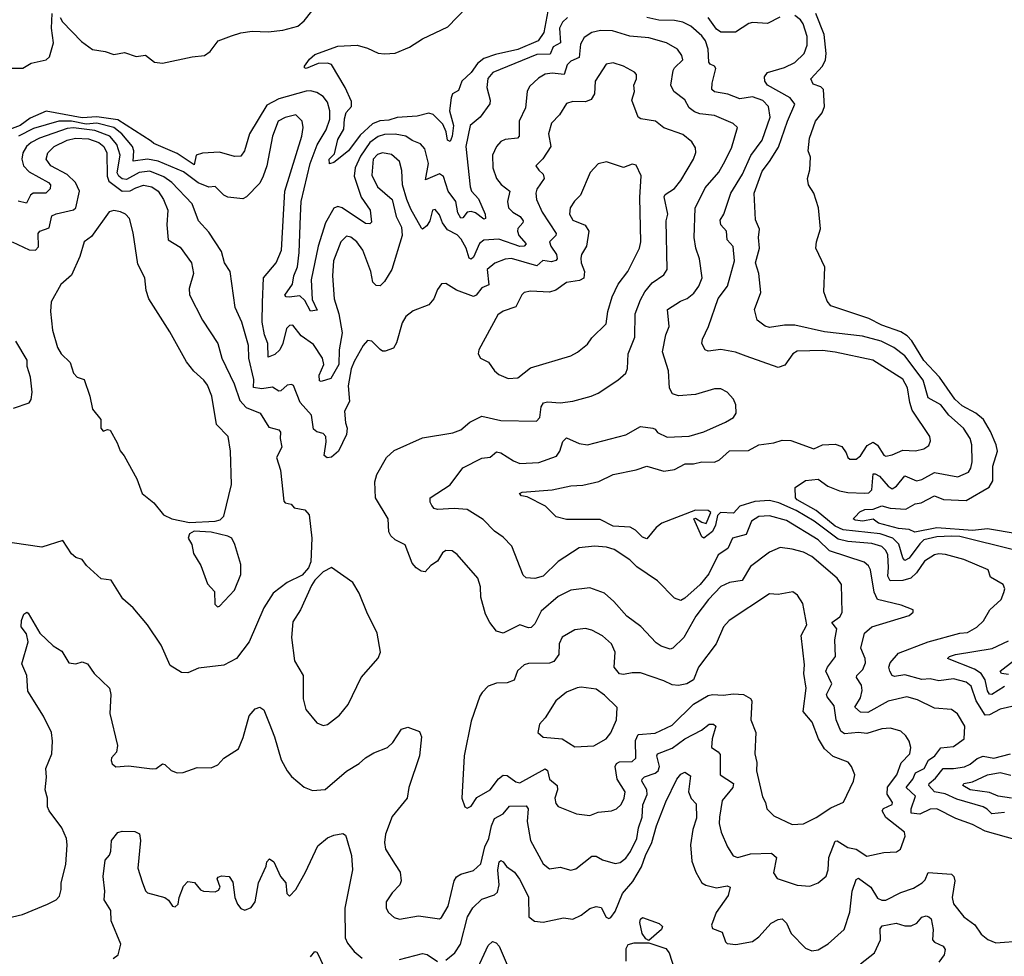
# Model space of a CAD drawing. Extents: x 1552033 to 1694788, y 811965 to 917215.
# Tile 213 of 256: x 1596340 to 1600995, y 868148 to 872575. Entities that reach past the tile are written whole.
import ezdxf

# ---------------------------------------------------------------- set-up
doc = ezdxf.new("R2010")
doc.units = 0

msp = doc.modelspace()

# ---------------------------------------------------------------- linework, layer by layer
at = {"layer": '0CON20XD'}
for points in [[(1596305, 872345.7), (1596355, 872346.4), (1596395, 872370.2), (1596465.2, 872384.8), (1596481.1, 872398.9), (1596500.6, 872465), (1596491.1, 872535), (1596493.7, 872605)], [(1596531.2, 872585), (1596543.2, 872565), (1596632.6, 872472.6), (1596685, 872434.2), (1596745, 872424.4), (1596785, 872410.6), (1596835, 872420), (1596891.2, 872401.2), (1596935, 872407.5), (1596978, 872375), (1597015, 872369.5), (1597155, 872399.5), (1597214.4, 872405.6), (1597241.2, 872425), (1597278.8, 872475), (1597341.8, 872498.2), (1597385, 872512.9), (1597439.1, 872520.9), (1597515, 872517.5), (1597585, 872525.2), (1597655, 872545.2), (1597685, 872569.5), (1597722, 872615)], [(1598836.7, 872615), (1598818.4, 872515), (1598791.1, 872475), (1598695, 872433.7), (1598589.6, 872410.4), (1598535, 872391.7), (1598505, 872367.7), (1598473.8, 872325), (1598429.8, 872285), (1598415, 872240.5), (1598386, 872224), (1598379.3, 872205), (1598372.6, 872145), (1598390.4, 872075), (1598385, 872023.8), (1598375, 871998.6), (1598362.5, 872005), (1598356.2, 872045), (1598341.1, 872081.1), (1598295, 872126.2), (1598275, 872133.9), (1598219.6, 872119.6), (1598125, 872113), (1598085, 872100.8), (1598043.4, 872096.6), (1598007.9, 872082.1), (1597950.1, 872029.9), (1597895, 871954.6), (1597825, 871900), (1597805, 871894.2), (1597802.5, 871915), (1597828.9, 871941.1), (1597845, 872008.1), (1597872.4, 872057.6), (1597875, 872106.7), (1597884.3, 872135.7), (1597908.4, 872165), (1597908.3, 872188.3), (1597879, 872255), (1597815, 872363.5), (1597795, 872369.6), (1597752, 872368), (1597695, 872344.7), (1597687, 872347), (1597686.2, 872355), (1597710.8, 872389.2), (1597735, 872410.6), (1597845, 872450.6), (1597935, 872454.2), (1597985, 872440.8), (1598035, 872416.7), (1598065, 872414.2), (1598115, 872416.2), (1598182.5, 872445), (1598244, 872485), (1598365, 872540.8), (1598453.6, 872635)], [(1601056, 870144), (1600915, 870167.9), (1600845, 870160.7), (1600676.5, 870173.5), (1600572.3, 870152.3), (1600544.5, 870164.5), (1600495, 870170.1), (1600400.8, 870195), (1600374.6, 870214.6), (1600325.8, 870204.2), (1600289.7, 870209.7), (1600280.6, 870215), (1600289.2, 870225), (1600311.5, 870248.5), (1600335, 870259.9), (1600375, 870261.8), (1600415, 870277.3), (1600455, 870265.4), (1600529.1, 870260.9), (1600573.6, 870286.4), (1600601.3, 870291.3), (1600665, 870323.9), (1600706.6, 870306.6), (1600815, 870301.8), (1600923.4, 870365), (1600941.2, 870395), (1600940.3, 870465), (1600961.8, 870535), (1600955.8, 870565), (1600929.2, 870629.2), (1600896.2, 870685), (1600860.3, 870715), (1600795, 870749.2), (1600761.5, 870781.5), (1600688.4, 870885), (1600615, 870964.8), (1600557.1, 871057.1), (1600535, 871080), (1600505, 871099), (1600415, 871130.7), (1600355, 871162.4), (1600175, 871222.5), (1600157.5, 871245), (1600141.2, 871288.8), (1600146.7, 871405), (1600103.8, 871495), (1600106.7, 871525), (1600126.4, 871586.4), (1600116, 871685), (1600094, 871755), (1600068.8, 871795), (1600064.2, 871825), (1600076.2, 871865), (1600078, 871925), (1600068, 871955), (1600074.4, 872015), (1600101.5, 872095), (1600133.3, 872135), (1600144.5, 872165), (1600139.4, 872245), (1600126.9, 872256.9), (1600091, 872271), (1600080.3, 872295), (1600135, 872354.6), (1600149.8, 872385), (1600152.8, 872415), (1600142.9, 872505), (1600103.9, 872605)], [(1598930, 872585), (1598906.8, 872563.2), (1598892.7, 872535), (1598896.6, 872465), (1598862.6, 872447.4), (1598847.2, 872412.8), (1598785, 872410.7), (1598577.5, 872325), (1598553.5, 872296.5), (1598549.3, 872255), (1598564.6, 872195), (1598562.1, 872177.9), (1598516.7, 872115), (1598469.6, 872075), (1598448.8, 871975), (1598469.2, 871785), (1598476.7, 871765), (1598508.5, 871728.5), (1598540.8, 871655), (1598542, 871635), (1598535, 871632.8), (1598495, 871662.7), (1598475, 871668.9), (1598455, 871664.7), (1598435, 871637.8), (1598425, 871636.5), (1598411.6, 871661.6), (1598402.4, 871715), (1598366.3, 871765), (1598343.5, 871833.5), (1598325, 871846.8), (1598258.3, 871818.3), (1598272.4, 871895), (1598255.5, 871965), (1598235, 871987.8), (1598195, 872004.5), (1598165.7, 872025), (1598115, 872033.5), (1598065, 872032.2), (1598035, 872023), (1597995, 871994.8), (1597950.6, 871930.6), (1597926.1, 871875), (1597921, 871835), (1597955, 871735.5), (1597996.8, 871675), (1598002.6, 871617.4), (1597995, 871609.4), (1597975, 871610.9), (1597864.4, 871685), (1597845, 871692), (1597825, 871684.4), (1597786.7, 871615), (1597751.9, 871505), (1597718.8, 871345), (1597722.4, 871252.4), (1597747.3, 871202.7), (1597715, 871196.5), (1597687.7, 871247.7), (1597665, 871270.5), (1597613.5, 871263.5), (1597600, 871265), (1597593.5, 871273.5), (1597629.7, 871325), (1597636.6, 871365), (1597653, 871407), (1597661.5, 871475), (1597668, 871648), (1597671, 871715), (1597713.3, 871895), (1597746.1, 871983.9), (1597788.3, 872055), (1597806.6, 872105), (1597806.7, 872145), (1597795.2, 872185.2), (1597775, 872211.5), (1597745, 872230.7), (1597715, 872239.2), (1597695, 872237.5), (1597565, 872201.1), (1597508.5, 872171.5), (1597426, 872035), (1597403.8, 871955), (1597385, 871929.5), (1597355, 871928.8), (1597285, 871948.5), (1597205, 871944.1), (1597174.5, 871935), (1597165, 871889.2), (1597085, 871942.4), (1596975, 871990), (1596961.1, 872001.1), (1596805, 872101.9), (1596705, 872115.9), (1596635, 872111.9), (1596465, 872142.8), (1596390.1, 872109.9), (1596342.2, 872075), (1596262.1, 872045)], [(1599724, 871004), (1599655, 871015.4), (1599595, 871007.8), (1599581.4, 871015), (1599565.6, 871045), (1599567.8, 871065), (1599597.1, 871125), (1599642.5, 871257.5), (1599685.9, 871315), (1599718.9, 871435), (1599712.5, 871502.5), (1599684.1, 871534.1), (1599680.9, 871575), (1599655.5, 871605.5), (1599651.8, 871628.2), (1599669.4, 871655), (1599702.5, 871755), (1599756.6, 871845), (1599796.7, 871933.3), (1599850, 872005), (1599887.3, 872115), (1599879.3, 872165), (1599853.1, 872193.1), (1599805, 872210), (1599745, 872200.8), (1599687.7, 872222.3), (1599624, 872234), (1599611.4, 872245), (1599613.1, 872275), (1599631.1, 872345), (1599625.4, 872355.4), (1599604.1, 872364.1), (1599598.2, 872375), (1599595.1, 872435.1), (1599582.3, 872475), (1599565, 872498.2), (1599512.7, 872545), (1599475, 872563.8), (1599435, 872571.5), (1599362.4, 872572.4), (1599305, 872584.8)], [(1599933.8, 872586.2), (1599875, 872556.9), (1599805, 872561.1), (1599786.6, 872556.6), (1599723.4, 872516.6), (1599655, 872516.2), (1599635, 872530.4), (1599594.7, 872585)], [(1601045, 870068.3), (1600785, 870131.9), (1600744.4, 870134.4), (1600675, 870131.1), (1600615, 870115.7), (1600595, 870098), (1600545, 870030.2), (1600525, 870018.5), (1600515, 870030.8), (1600496.5, 870096.5), (1600468.4, 870125), (1600408.6, 870145), (1600233.1, 870163.1), (1600195, 870181.6), (1600105, 870254.9), (1600015.9, 870305), (1600008.3, 870315), (1600005.7, 870364.3), (1600055, 870396.8), (1600115, 870402.5), (1600160.4, 870370.4), (1600215, 870348.8), (1600255, 870340.3), (1600335, 870336.9), (1600355, 870339.3), (1600367.8, 870352.2), (1600375, 870428), (1600385, 870428.9), (1600405, 870416.8), (1600445, 870370), (1600465, 870358.2), (1600485, 870370.4), (1600525, 870418.2), (1600580, 870395), (1600605, 870402.2), (1600665, 870435.2), (1600775, 870414.1), (1600825, 870435.6), (1600836.1, 870455), (1600842.2, 870485), (1600841.6, 870565), (1600834.1, 870595), (1600802.3, 870645), (1600733.2, 870705), (1600695.2, 870755.2), (1600635, 870788.2), (1600610.8, 870870.8), (1600525, 870985.8), (1600472.1, 871025), (1600413.3, 871055), (1600325, 871079.3), (1600145, 871099.8), (1600005, 871131.4), (1599955, 871131.1), (1599885, 871119.4), (1599865, 871125.8), (1599826.2, 871155), (1599813.3, 871205), (1599843.8, 871285), (1599834.2, 871375), (1599818.7, 871425), (1599838.1, 871495), (1599832.4, 871545), (1599837.5, 871585), (1599818.3, 871628.3), (1599811.6, 871755), (1599850.4, 871859.6), (1599885.1, 871904.9), (1599928, 871972), (1599969.8, 872095), (1600004.1, 872175), (1599981.8, 872205), (1599875.6, 872265), (1599862.2, 872285), (1599861.1, 872305), (1599876, 872325), (1599955, 872348.4), (1600005, 872372.1), (1600049.1, 872415), (1600062.6, 872455), (1600062.3, 872495), (1600044.7, 872554.7), (1600032.1, 872575), (1600005, 872595.3)], [(1598625, 870128.5), (1598585, 870157.8), (1598531.9, 870211.9), (1598455, 870260), (1598394.5, 870264.5), (1598315, 870260.5), (1598300, 870265), (1598288, 870278), (1598280, 870295), (1598280.6, 870315), (1598375, 870377.1), (1598435, 870457.3), (1598525, 870502.7), (1598565, 870507.5), (1598595, 870531.9), (1598615, 870527.3), (1598675, 870489.5), (1598705, 870477.9), (1598795, 870482.3), (1598877.9, 870512.1), (1598894.2, 870535.8), (1598908.2, 870581.8), (1598925, 870598.6), (1598985, 870571.5), (1599025, 870565.5), (1599205, 870613.5), (1599275, 870651.9), (1599332.5, 870645), (1599345, 870638.8), (1599355, 870623.3), (1599401.7, 870601.7), (1599505, 870606.1), (1599575, 870626.4), (1599677.5, 870672.5), (1599714.2, 870695), (1599727.1, 870715), (1599725.6, 870755), (1599715, 870782), (1599685, 870814.4), (1599655, 870830), (1599625, 870830), (1599535, 870803.5), (1599455, 870797.3), (1599426.5, 870806.5), (1599412.6, 870832.6), (1599407.5, 870915), (1599379.6, 871005), (1599394.7, 871085.3), (1599410, 871125), (1599403.1, 871205), (1599464.2, 871245), (1599495, 871256.7), (1599527, 871283), (1599550.3, 871315), (1599565.8, 871355), (1599553.6, 871445), (1599536.1, 871495), (1599529.4, 871545), (1599533.8, 871683.8), (1599580, 871780), (1599644.6, 871855), (1599666.6, 871893.4), (1599705, 871968), (1599732.9, 872065), (1599713.8, 872083.8), (1599625, 872122.5), (1599555, 872129.7), (1599529.9, 872139.9), (1599505, 872158.2), (1599485, 872196.9), (1599433.1, 872235), (1599418.2, 872265), (1599429.2, 872335), (1599435, 872348.2), (1599474.5, 872385), (1599470, 872405), (1599450, 872435), (1599398, 872465), (1599315, 872488.6), (1599225, 872497.6), (1599141.9, 872521.9), (1599085.7, 872524.3), (1599044.8, 872515.2), (1599008.9, 872491.1), (1598991.4, 872458.6), (1598984.3, 872395.7), (1598945, 872379.4), (1598927.9, 872362.1), (1598914.7, 872315.3), (1598857, 872323), (1598825, 872318), (1598792.1, 872297.9), (1598750.1, 872259.9), (1598739.6, 872235), (1598730.9, 872159.1), (1598701.6, 872095), (1598701.5, 872025), (1598693.3, 872015), (1598635, 872008.8), (1598615, 871999.5), (1598593.6, 871976.4), (1598575.4, 871935), (1598577.7, 871875), (1598594.6, 871825), (1598616, 871796), (1598657.3, 871765), (1598646, 871715), (1598651.2, 871685), (1598671.5, 871665), (1598706, 871645), (1598720.4, 871625), (1598719.2, 871615), (1598695, 871587.8), (1598693, 871575), (1598699.3, 871555), (1598734.5, 871515), (1598724.7, 871505.3), (1598705, 871503.4), (1598605, 871537.3), (1598535, 871532.8), (1598513.5, 871516.5), (1598485, 871452.7), (1598475, 871442.5), (1598465, 871448), (1598450.2, 871495), (1598427.4, 871537.4), (1598407.9, 871557.9), (1598362.5, 871582.5), (1598339.6, 871615), (1598325, 871652), (1598305, 871677.1), (1598292.5, 871675), (1598278.8, 871625), (1598265, 871600), (1598245, 871584.3), (1598239.1, 871589.1), (1598188.8, 871678.8), (1598169.7, 871725), (1598150, 871795), (1598147.3, 871862.7), (1598135.3, 871905), (1598098.5, 871938.5), (1598054.8, 871945.2), (1598032.2, 871937.8), (1598011.9, 871915), (1598005, 871840), (1598032.5, 871785), (1598100.4, 871725), (1598120.7, 871645), (1598144.6, 871595), (1598148.2, 871555), (1598098.8, 871395), (1598065, 871336.9), (1598045, 871316.9), (1598025, 871318.6), (1598009.6, 871335), (1598000.5, 871385), (1597962.1, 871485), (1597934.5, 871525), (1597905, 871546.9), (1597885, 871551.2), (1597858.7, 871525), (1597823.9, 871435), (1597819.3, 871365), (1597826.9, 871255), (1597848.7, 871185), (1597865.2, 871095), (1597850, 871015), (1597849.2, 870945), (1597811, 870879), (1597765, 870864.6), (1597758.1, 870868.1), (1597756.2, 870895), (1597777.7, 870945), (1597771.7, 870975), (1597729.2, 871039.2), (1597671.3, 871081.3), (1597630.9, 871130.9), (1597615, 871130), (1597602.1, 871115), (1597584.3, 871045), (1597570.3, 871015), (1597547, 870993), (1597515, 870980), (1597513.9, 871045), (1597498.3, 871085), (1597486.2, 871145), (1597488.5, 871238.5), (1597493.2, 871355), (1597552.9, 871425), (1597578.4, 871485), (1597593.8, 871765), (1597674.1, 872025), (1597680.7, 872065), (1597675.3, 872095.3), (1597645, 872125.9), (1597595, 872113.2), (1597562.8, 872095), (1597535.8, 872025), (1597508.4, 871885), (1597491.5, 871835), (1597475, 871802.2), (1597412.6, 871737.4), (1597395, 871728.5), (1597325, 871735.7), (1597305.5, 871745.5), (1597265, 871786.9), (1597235, 871783.1), (1597183.3, 871803.3), (1597115, 871855.9), (1596995, 871906.5), (1596945, 871915.7), (1596876, 871906), (1596879.2, 871955), (1596874, 871975), (1596823.6, 872035), (1596785.4, 872065.4), (1596705, 872086), (1596655, 872081.6), (1596585, 872094.8), (1596525.1, 872094.9), (1596405, 872060.1), (1596335.1, 872024.9)], [(1599649.2, 868805), (1599646.2, 868775), (1599655.6, 868735), (1599686.9, 868665), (1599713.3, 868623.3), (1599735, 868615.4), (1599795, 868632.3), (1599895, 868635.3), (1599917.7, 868615), (1599903.1, 868543.1), (1599921.2, 868515), (1600015, 868484.4), (1600075, 868479.4), (1600115, 868494.4), (1600153.3, 868526.7), (1600162.7, 868557.3), (1600164.6, 868615), (1600195, 868691.4), (1600205, 868693.1), (1600255, 868662), (1600295, 868654.7), (1600345, 868621.1), (1600425, 868638.7), (1600485, 868641.9), (1600504, 868655), (1600526.7, 868715), (1600522.5, 868735), (1600434.2, 868804.2), (1600417.2, 868835), (1600423.1, 868846.9), (1600464.6, 868865.4), (1600466.2, 868875), (1600441.5, 868915), (1600442.3, 868947.7), (1600486.2, 869005), (1600507.8, 869062.2), (1600548.5, 869105), (1600553.6, 869135), (1600544.5, 869165), (1600529.5, 869189.5), (1600505, 869211.9), (1600456.1, 869226.1), (1600415, 869222.3), (1600345, 869201.4), (1600306.2, 869206.2), (1600239.2, 869199.2), (1600221.6, 869211.6), (1600200, 869265), (1600191, 869331), (1600156.7, 869375), (1600154.5, 869385), (1600180, 869435), (1600151.8, 869495), (1600159.7, 869515), (1600196.5, 869565), (1600193.8, 869643.8), (1600202.5, 869695), (1600179.1, 869725), (1600217.4, 869752.6), (1600227.5, 869772.5), (1600224.6, 869905), (1600205, 869934.5), (1600085, 870036.9), (1600045, 870057.5), (1599991.9, 870071.9), (1599935, 870079.6), (1599885, 870057.9), (1599795, 869990.5), (1599756, 869924), (1599695, 869914.6), (1599655, 869895.4), (1599595.8, 869835), (1599536.2, 869755), (1599480, 869655), (1599427.1, 869605), (1599415, 869600), (1599373.4, 869613.4), (1599349.7, 869629.7), (1599277, 869707), (1599210, 869755), (1599149.4, 869825), (1599105, 869864.5), (1599035, 869889.4), (1598945, 869879.1), (1598885, 869848.8), (1598805, 869780), (1598775, 869719.2), (1598758.3, 869701.7), (1598745, 869700), (1598705, 869714.5), (1598625, 869675.8), (1598595, 869684.3), (1598562.2, 869725), (1598542.7, 869765), (1598520, 869845), (1598517.9, 869895), (1598505.4, 869935.4), (1598407.6, 870047.6), (1598384.1, 870064.1), (1598355, 870066.2), (1598338.8, 870055), (1598315, 870016.2), (1598283.8, 869995), (1598257.5, 869965), (1598238.3, 869968.3), (1598215, 869983.3), (1598195, 870006.7), (1598162.7, 870092.7), (1598115, 870117.1), (1598094.3, 870135), (1598085.6, 870155), (1598082.5, 870215), (1598022.7, 870315), (1598019.7, 870390.3), (1598028.1, 870425), (1598074.4, 870505.6), (1598110.9, 870539.1), (1598245, 870599.2), (1598388.3, 870621.7), (1598425, 870637.1), (1598468, 870672), (1598525, 870700.4), (1598615, 870680), (1598782.9, 870677.1), (1598798.9, 870695), (1598806.2, 870745), (1598816.7, 870763.3), (1598835, 870768.7), (1598895, 870764.1), (1598955, 870772.2), (1599041.2, 870795), (1599075, 870810), (1599168.1, 870871.9), (1599205.5, 870904.5), (1599213.3, 870926.7), (1599216.7, 870995), (1599248.7, 871075), (1599250.4, 871185), (1599275, 871251.4), (1599295, 871288.5), (1599329.4, 871330.6), (1599385, 871368.6), (1599401.5, 871395), (1599396.1, 871625), (1599404.6, 871655.4), (1599387.2, 871737.2), (1599391.5, 871748.5), (1599435, 871777.7), (1599466, 871815), (1599525.5, 871915), (1599536.7, 871946.7), (1599535, 871970), (1599517.3, 871997.3), (1599475, 872032.7), (1599385, 872063.6), (1599345.3, 872095.3), (1599276.8, 872106.8), (1599264.1, 872114.1), (1599234.6, 872195), (1599246.5, 872235), (1599243.6, 872265), (1599255.4, 872295), (1599256.2, 872316.2), (1599247.3, 872327.3), (1599195, 872355.5), (1599145, 872370.6), (1599112, 872365), (1599060.8, 872285), (1599057.1, 872225), (1599041.5, 872198.5), (1599015, 872187.2), (1598955, 872188), (1598925, 872178.9), (1598891.4, 872125), (1598855, 872086), (1598840.4, 872035), (1598851.1, 871975), (1598813.4, 871916.6), (1598780, 871885), (1598795, 871864.5), (1598814.6, 871845), (1598819.6, 871825), (1598785, 871774), (1598780, 871755), (1598783.8, 871725), (1598809.7, 871665), (1598875.9, 871565), (1598874.6, 871555), (1598845.3, 871525), (1598851.1, 871505), (1598877.3, 871465), (1598880.7, 871445), (1598875, 871437.3), (1598855, 871429.7), (1598812.8, 871437.2), (1598785, 871412.3), (1598665, 871445.7), (1598635, 871442.7), (1598586.6, 871423.4), (1598550.8, 871395), (1598558.8, 871321.2), (1598525, 871307.3), (1598497.8, 871272.2), (1598485, 871266.7), (1598405, 871296.2), (1598355, 871327.5), (1598335, 871326), (1598315, 871300), (1598297.5, 871255), (1598275, 871227.5), (1598201.1, 871198.9), (1598165, 871172.5), (1598148.3, 871141.7), (1598122, 871048), (1598107.3, 871022.7), (1598067.7, 871007.7), (1598055, 871008), (1598045, 871015.8), (1598005, 871055.8), (1597985, 871058), (1597963.5, 871035), (1597920.9, 870959.1), (1597907.1, 870925), (1597893.3, 870845), (1597899.6, 870770.4), (1597875.5, 870725), (1597880.2, 870670.2), (1597888.8, 870645), (1597885.7, 870615), (1597847.8, 870535), (1597815, 870507.5), (1597793.6, 870503.6), (1597779.2, 870515), (1597788.9, 870578.9), (1597787.1, 870605), (1597775, 870619.4), (1597745, 870627.5), (1597729.9, 870639.9), (1597719.2, 870705), (1597666.7, 870765), (1597635.3, 870845.3), (1597625, 870851.1), (1597605, 870847.1), (1597575, 870820.8), (1597565, 870818.8), (1597535, 870838.4), (1597485, 870829.6), (1597446.2, 870836.2), (1597446.7, 870875), (1597424.2, 870975.8), (1597421.9, 871035), (1597390.3, 871145), (1597359.3, 871215), (1597335.8, 871385), (1597308.5, 871425), (1597295, 871479.2), (1597235, 871570), (1597185.5, 871625), (1597155.5, 871705), (1597059.4, 871805), (1597022, 871832), (1596955, 871858.4), (1596905, 871852.1), (1596845, 871819.8), (1596825, 871822.8), (1596809.6, 871835), (1596801.9, 871851.9), (1596815.2, 871935), (1596798.8, 871985), (1596765.7, 872025), (1596695, 872051.1), (1596595, 872063.8), (1596565, 872061.5), (1596434.6, 872015), (1596395.3, 871995), (1596372.6, 871975), (1596355.8, 871945), (1596351.2, 871915), (1596357.7, 871885), (1596385.1, 871855.1), (1596476.2, 871805), (1596485.4, 871795), (1596483.9, 871775), (1596464.7, 871755.3), (1596403.5, 871755), (1596391.8, 871745), (1596372.2, 871707.8), (1596332.8, 871717.2)], [(1596305, 871525.3), (1596385, 871487.3), (1596415, 871485.4), (1596428.8, 871501.2), (1596427.9, 871565), (1596435.7, 871575), (1596478.9, 871591.1), (1596492.5, 871647.5), (1596512.4, 871657.6), (1596595, 871676.6), (1596606.5, 871685), (1596623.5, 871765), (1596603.8, 871805), (1596565, 871843.8), (1596486.9, 871885), (1596465.3, 871915), (1596472.7, 871945), (1596503.2, 871975), (1596565, 872005.5), (1596604.3, 872015.7), (1596665, 872011.4), (1596714.1, 871995), (1596737.6, 871975), (1596753, 871945), (1596753.3, 871835), (1596761.1, 871811.1), (1596825, 871764.6), (1596863.3, 871766.7), (1596890, 871780), (1596925, 871792.2), (1596965, 871785.2), (1596995, 871764.6), (1597020.3, 871725), (1597041.4, 871675), (1597035.3, 871605), (1597042.2, 871535), (1597099.4, 871499.4), (1597152.5, 871425), (1597162.2, 871375), (1597141.8, 871305), (1597142.3, 871275), (1597204.7, 871154.7), (1597276.2, 871045), (1597295.3, 870975), (1597353.6, 870853.6), (1597380.8, 870775), (1597411.7, 870741.7), (1597476.7, 870715), (1597518.4, 870648.4), (1597565, 870635.8), (1597574, 870625), (1597572, 870595), (1597580, 870555), (1597553.8, 870505), (1597572.9, 870445), (1597588.9, 870298.9), (1597595, 870291.9), (1597623.3, 870285), (1597637.3, 870267.3), (1597688.3, 870258.3), (1597708, 870235), (1597722, 870125), (1597717.1, 870012.9), (1597705.8, 869984.2), (1597675, 869948.8), (1597604.5, 869915.5), (1597539.2, 869865), (1597494.5, 869795), (1597424.6, 869635), (1597365, 869555.8), (1597305, 869524.3), (1597185, 869510), (1597135, 869487.1), (1597105, 869489.2), (1597052.1, 869522.1), (1597008.7, 869618.7), (1596944, 869715), (1596876.2, 869795), (1596828.3, 869838.3), (1596772.5, 869925), (1596725, 869932.5), (1596656.2, 869995), (1596635, 870023.3), (1596605, 870033.3), (1596585, 870050), (1596545, 870113.3), (1596445, 870081.9), (1596305, 870102.9)], [(1598648.7, 870878.7), (1598695, 870881.9), (1598755, 870929.4), (1598945, 870985.7), (1598976.9, 871003.1), (1599025, 871042), (1599045, 871072), (1599112.2, 871137.8), (1599120, 871195), (1599141.2, 871265), (1599169.2, 871325), (1599215.4, 871385), (1599270.8, 871495), (1599276.7, 871525), (1599272.5, 871735), (1599277.7, 871837.7), (1599255, 871888), (1599235, 871891.4), (1599195, 871876), (1599115, 871902.5), (1599075, 871893.3), (1599036.8, 871853.2), (1598991.9, 871745), (1598963.3, 871716.7), (1598942.2, 871685), (1598938.8, 871655), (1598955, 871628.2), (1599013.9, 871603.9), (1599030.3, 871575), (1599019.2, 871505), (1598996.4, 871465), (1598992.9, 871447.1), (1598994.2, 871425), (1599009.7, 871385), (1599006.4, 871353.6), (1598987.1, 871342.9), (1598925, 871332.5), (1598875, 871297.1), (1598845, 871286.9), (1598755, 871292.1), (1598724.6, 871285.4), (1598713.3, 871275), (1598685, 871217.3), (1598625, 871196.5), (1598600.6, 871179.4), (1598510, 871015), (1598508, 870995), (1598518.8, 870975), (1598556.8, 870956.8), (1598585.5, 870915.5), (1598605, 870898.6), (1598648.7, 870878.7)], [(1597142.4, 870197.6), (1597265, 870204.4), (1597288.5, 870211.5), (1597305, 870228.8), (1597341.6, 870378.4), (1597336.8, 870535), (1597326.6, 870605), (1597271.3, 870661.3), (1597248, 870795), (1597228, 870848), (1597210.9, 870870.9), (1597163, 870913), (1597128.3, 870958.3), (1597049.4, 871099.4), (1596951.4, 871255), (1596938.1, 871295), (1596931.4, 871355), (1596899.4, 871419.4), (1596877.4, 871567.4), (1596859.2, 871635), (1596840, 871655), (1596816.4, 871666.4), (1596785, 871673.1), (1596762.8, 871667.2), (1596680.3, 871549.7), (1596644.4, 871525.6), (1596624.2, 871455), (1596585, 871366.7), (1596535, 871323.8), (1596489.1, 871240.9), (1596485.4, 871195), (1596495, 871107.5), (1596518.9, 871025), (1596537.1, 870995), (1596579.2, 870955), (1596594.3, 870904.3), (1596612.5, 870885), (1596645, 870873.8), (1596671.8, 870795), (1596683.8, 870733.8), (1596723.8, 870685), (1596724.1, 870644.1), (1596735, 870630), (1596755, 870637.5), (1596767.5, 870635), (1596801.9, 870575), (1596815, 870536.7), (1596834.1, 870514.1), (1596893.8, 870405), (1596918.8, 870335), (1596975, 870291.2), (1597020, 870235), (1597060, 870215), (1597142.4, 870197.6)], [(1596310.5, 870739.5), (1596385.5, 870764.5), (1596395, 870780), (1596399.1, 870815), (1596390.9, 870885), (1596375.4, 870935), (1596375, 870966.2), (1596322.5, 871055)], [(1601045, 869331.3), (1600975, 869316.3), (1600925, 869289.8), (1600905, 869287.4), (1600861.1, 869355), (1600837.5, 869425), (1600815, 869443.3), (1600755, 869459.1), (1600685, 869449.7), (1600645, 869459.4), (1600605, 869456.6), (1600525, 869478.5), (1600475, 869470.9), (1600465, 869475.7), (1600453.8, 869495), (1600448.8, 869515), (1600454.7, 869535.3), (1600495, 869580.6), (1600635, 869634.7), (1600785, 869674.7), (1600821.2, 869678.8), (1600865, 869703.3), (1600896, 869734), (1600925.6, 869785), (1600980, 869835), (1600993.2, 869866.8), (1600996.7, 869885), (1600989.4, 869905), (1600930, 869940), (1600918, 869975), (1600803.8, 870023.8), (1600717.4, 870047.4), (1600685, 870050), (1600664.2, 870045), (1600616.7, 870015), (1600580.3, 869959.7), (1600553.3, 869935), (1600515, 869923.9), (1600455, 869922.6), (1600444.2, 869944.2), (1600447.9, 869985), (1600443.5, 870045), (1600435.4, 870065.4), (1600415, 870084.3), (1600369.2, 870099.2), (1600255, 870108.9), (1600209.2, 870119.2), (1600095.2, 870205), (1600010.5, 870255), (1599929.1, 870290.9), (1599885, 870301.6), (1599815, 870297.3), (1599745.1, 870274.9), (1599715, 870242.3), (1599652.9, 870245), (1599639.2, 870230.8), (1599629.4, 870185), (1599615, 870156.2), (1599573.9, 870123.9), (1599565, 870130), (1599527.5, 870215), (1599535, 870218.8), (1599565, 870199.2), (1599586, 870194), (1599607.8, 870245), (1599595, 870255.3), (1599535, 870256.6), (1599376.2, 870195), (1599348.8, 870175), (1599305, 870121.2), (1599285, 870129.4), (1599251.7, 870161.7), (1599226.7, 870176.7), (1599145, 870180.9), (1599085, 870212.2), (1598925, 870211.9), (1598875.6, 870225.6), (1598825.7, 870275), (1598739.9, 870319.9), (1598712.9, 870325), (1598702.7, 870335), (1598715, 870341.5), (1598857.2, 870352.8), (1598945, 870371.8), (1599002.5, 870375), (1599078.1, 870391.9), (1599145, 870424.6), (1599255, 870446.9), (1599305, 870464.6), (1599385, 870441.1), (1599435, 870448.8), (1599485.8, 870475.8), (1599525, 870475.3), (1599565, 870485.2), (1599625, 870484.2), (1599649.1, 870495), (1599695, 870536.7), (1599785, 870538.4), (1599835, 870565.4), (1599905, 870574.5), (1599945, 870588.2), (1599985.3, 870585.3), (1600095, 870546.9), (1600134.7, 870565.3), (1600195, 870569.2), (1600227, 870557), (1600247.3, 870527.3), (1600255.5, 870505.5), (1600265, 870497.1), (1600295, 870497.8), (1600315, 870513.3), (1600347, 870563), (1600375, 870577.7), (1600395, 870564.5), (1600425, 870517.1), (1600435, 870511.5), (1600465, 870518.2), (1600515, 870540.8), (1600575, 870536.9), (1600615, 870546.7), (1600637.4, 870562.6), (1600645.8, 870584.2), (1600642.9, 870605), (1600559.6, 870729.6), (1600547.4, 870765), (1600537.5, 870835), (1600515, 870875.4), (1600372.9, 870965), (1600195, 871004.2), (1600135, 871010.8), (1600015, 871008.2), (1599994.7, 870995.3), (1599957.9, 870942.1), (1599925, 870931.4), (1599773.8, 870985), (1599724, 871004)], [(1601056.1, 868696.1), (1600905, 868739.7), (1600845, 868770.3), (1600765, 868799.2), (1600675, 868844.7), (1600645, 868842.9), (1600595, 868820), (1600554.6, 868825), (1600555.2, 868845), (1600575.2, 868905), (1600531.6, 868945), (1600562, 868985), (1600575, 869014.6), (1600615.8, 869035), (1600637.1, 869075), (1600666.4, 869095), (1600695, 869132.9), (1600755, 869139.6), (1600804.3, 869175.7), (1600808.9, 869235), (1600773.7, 869293.7), (1600745, 869314), (1600665, 869320.9), (1600585, 869359.7), (1600533.9, 869373.9), (1600445, 869353.7), (1600350, 869300), (1600315, 869302.5), (1600288.6, 869325), (1600315, 869370), (1600322.6, 869405), (1600318.9, 869428.9), (1600296.1, 869465), (1600297.9, 869475), (1600326, 869504), (1600338.4, 869535), (1600337.4, 869555), (1600316.4, 869605), (1600333.1, 869675), (1600369.2, 869705), (1600545, 869758.6), (1600563.8, 869775), (1600563.3, 869785), (1600507, 869807), (1600395, 869834.2), (1600379.2, 869869.2), (1600362.9, 869975), (1600353, 869993), (1600331.5, 870011.5), (1600167.7, 870065), (1600115, 870116.1), (1599965, 870208.3), (1599885, 870229.7), (1599835, 870227.1), (1599800, 870205), (1599775, 870142.1), (1599709.1, 870125), (1599687.9, 870075), (1599642.9, 870045), (1599597.3, 869955), (1599557.2, 869905), (1599485, 869840.9), (1599465, 869830), (1599435, 869840), (1599355, 869922.2), (1599258.1, 869988.1), (1599225, 870021.5), (1599150.7, 870070.7), (1599115, 870082), (1599057.1, 870087.1), (1598985, 870079.3), (1598885, 870014.6), (1598815, 869944.5), (1598775, 869934.4), (1598735, 869937.5), (1598720, 869950), (1598666, 870086), (1598625, 870128.5)], [(1597275, 869800), (1597285, 869803.3), (1597355, 869878.8), (1597385, 869952.5), (1597385, 870000), (1597358, 870095), (1597342.5, 870125), (1597325, 870134.4), (1597245, 870151.9), (1597165, 870157.5), (1597143.3, 870145), (1597137.5, 870125), (1597153.3, 870095), (1597162.3, 870052.3), (1597196.7, 869995), (1597228.3, 869908.3), (1597261.7, 869871.7), (1597262.1, 869812.1), (1597275, 869800)], [(1597775, 869239.2), (1597795, 869244.2), (1597851.7, 869288.3), (1597892.6, 869337.4), (1597955, 869466.2), (1598035, 869556.7), (1598046.2, 869585), (1598030, 869675), (1597981.1, 869775), (1597945.8, 869865), (1597914.4, 869914.4), (1597815, 869985.8), (1597775.6, 869964.4), (1597736.2, 869925), (1597720, 869900), (1597667.8, 869785), (1597631.7, 869728.3), (1597624.5, 869655), (1597640, 869545), (1597680, 869475), (1597680.6, 869365), (1597692.2, 869315), (1597745, 869252), (1597775, 869239.2)], [(1599991.3, 868771.3), (1600045, 868774.6), (1600105.3, 868804.7), (1600175, 868850), (1600235, 868876.2), (1600282.5, 868975), (1600287.5, 869005), (1600272.5, 869045), (1600256.2, 869066.2), (1600185, 869091.5), (1600145, 869128.9), (1600116, 869175), (1600086.2, 869255), (1600043.6, 869305), (1600058.8, 869415), (1600046.7, 869485), (1600050, 869525), (1600033.9, 869663.9), (1600061.5, 869715), (1600041.9, 869815), (1600017.5, 869855), (1599995, 869870.5), (1599925, 869858.6), (1599885, 869861.1), (1599694.7, 869735.3), (1599667.5, 869705), (1599632.5, 869625), (1599548.9, 869515), (1599525.6, 869455), (1599493.9, 869436.1), (1599455, 869427.3), (1599425, 869430.4), (1599385, 869450), (1599275, 869487.2), (1599235, 869487.9), (1599195, 869480), (1599175, 869483.8), (1599149.8, 869515), (1599154.7, 869584.7), (1599137.8, 869625), (1599095, 869663.3), (1599045, 869690), (1599015, 869697.5), (1598965, 869691.1), (1598905, 869655.6), (1598890, 869625), (1598888.5, 869575), (1598865, 869541.3), (1598845, 869534.2), (1598745, 869531.1), (1598725, 869525.6), (1598693.2, 869496.8), (1598677.5, 869452.5), (1598645, 869440.7), (1598595, 869438.5), (1598554.5, 869425.5), (1598526, 869394), (1598515, 869377.5), (1598475, 869260), (1598441, 869095), (1598430.4, 868895), (1598445, 868854), (1598455, 868848), (1598475, 868857.5), (1598501.9, 868898.1), (1598564.4, 868935), (1598603.2, 868986.8), (1598625, 869003.4), (1598645, 869002.6), (1598685, 868971.8), (1598705, 868968.2), (1598825, 869034.4), (1598835.8, 869025.8), (1598844.8, 868984.8), (1598880.8, 868955), (1598882, 868935), (1598869.5, 868895), (1598875, 868870), (1598885.5, 868855.5), (1598972, 868822), (1599035, 868813.6), (1599075, 868828.9), (1599138, 868835), (1599161.4, 868845), (1599183.5, 868865), (1599197.5, 868895), (1599201.8, 868925), (1599164.8, 868984.8), (1599155.3, 869044.7), (1599160.9, 869059.1), (1599175, 869066.7), (1599235, 869069.1), (1599252.5, 869085), (1599251.8, 869168.2), (1599263.5, 869196.5), (1599345, 869202.1), (1599425, 869240.6), (1599525, 869340), (1599595, 869380.4), (1599615, 869386), (1599665, 869381.5), (1599715, 869388.7), (1599762.5, 869385), (1599795, 869366.2), (1599801.2, 869355), (1599797.1, 869265), (1599820.6, 869205), (1599815.6, 869105), (1599824.6, 869064.6), (1599823.3, 869025), (1599851.9, 868901.9), (1599865.8, 868875), (1599871.4, 868845), (1599905, 868811.4), (1599991.3, 868771.3)], [(1596225, 868315.8), (1596354.3, 868345.7), (1596472.5, 868395), (1596512.5, 868415), (1596528.3, 868431.7), (1596537, 868463), (1596535.8, 868495.8), (1596558.6, 868581.4), (1596565.5, 868675), (1596561.5, 868705), (1596538.9, 868755), (1596479.2, 868835), (1596472.2, 868855), (1596472.5, 868895), (1596461.1, 868935), (1596467.3, 868995), (1596464.5, 869035), (1596492.3, 869105), (1596496, 869164), (1596490.7, 869205), (1596453.2, 869283.2), (1596378.8, 869401.2), (1596374.4, 869474.4), (1596350.9, 869530.9), (1596380.6, 869635), (1596372.1, 869672.1), (1596346.9, 869705), (1596349.2, 869735), (1596359.7, 869765), (1596374.4, 869774.4), (1596379.8, 869769.8), (1596435.5, 869675), (1596498, 869615), (1596539.7, 869589.7), (1596572, 869535), (1596605, 869530.5), (1596635, 869539.2), (1596660.3, 869530.3), (1596692.9, 869485), (1596764.3, 869415), (1596771.1, 869385), (1596766.9, 869295), (1596803.3, 869145), (1596797.7, 869112.3), (1596775, 869086.7), (1596773, 869073), (1596777.7, 869057.7), (1596794.2, 869044.2), (1596855, 869047.5), (1596965.8, 869034.2), (1596985, 869036.2), (1597015, 869057.5), (1597026.7, 869055), (1597056.8, 869026.8), (1597085, 869015.8), (1597112.7, 869017.3), (1597179.3, 869040.7), (1597245, 869039.2), (1597276.6, 869053.4), (1597305, 869083.8), (1597375, 869128.8), (1597397.4, 869182.6), (1597425.8, 869285), (1597452.7, 869317.3), (1597475, 869326), (1597495, 869313.3), (1597519.1, 869249.1), (1597544.5, 869185), (1597576, 869076), (1597604.7, 869024.7), (1597625, 868997.1), (1597685, 868947.5), (1597725, 868930.8), (1597785, 868936.9), (1597885, 869022.5), (1597945, 869058.8), (1597974.5, 869085.5), (1598015, 869110), (1598078.8, 869135), (1598105, 869158), (1598145, 869221.2), (1598175, 869231.2), (1598229.7, 869209.7), (1598239.4, 869185), (1598230.4, 869095), (1598180, 868945), (1598171.5, 868895), (1598100.9, 868809.1), (1598070, 868725), (1598064.5, 868685), (1598070, 868655), (1598115, 868581.4), (1598138.5, 868545), (1598143.5, 868505), (1598136.9, 868485), (1598101.4, 868448.6), (1598072.5, 868405), (1598072, 868375), (1598083.8, 868355), (1598111.3, 868331.3), (1598135, 868323.1), (1598225, 868338.5), (1598325, 868325.6), (1598335, 868331.9), (1598366.4, 868385), (1598394.5, 868505), (1598405, 868523.1), (1598425, 868536.5), (1598485, 868553.9), (1598519.6, 868585), (1598539.3, 868665), (1598558, 868705), (1598570.5, 868765), (1598585, 868798.5), (1598625, 868821.8), (1598655, 868857.1), (1598735, 868859.5), (1598744.6, 868844.6), (1598739.4, 868785), (1598754.6, 868695), (1598815, 868584.2), (1598845, 868560.8), (1598895, 868568.6), (1598945, 868554.2), (1598969.1, 868560.9), (1599045, 868621.1), (1599065, 868620.6), (1599095, 868604.5), (1599155, 868586), (1599178.2, 868591.8), (1599205, 868611.2), (1599227.3, 868642.7), (1599257, 868705), (1599265.2, 868755), (1599282.6, 868805), (1599286.6, 868863.4), (1599307, 868913), (1599305.2, 868935), (1599281.3, 868975), (1599282.9, 868985), (1599294.1, 868995.9), (1599345, 869013.6), (1599358.7, 869025), (1599365.2, 869045), (1599351.8, 869095), (1599355.3, 869104.7), (1599425, 869132.4), (1599484.6, 869175.4), (1599563.8, 869216.2), (1599598.8, 869245), (1599620, 869245), (1599631.4, 869235), (1599613.6, 869176.4), (1599610, 869135), (1599642.5, 869115), (1599651.8, 869101.8), (1599652.2, 869005), (1599714.5, 868964.5), (1599712.1, 868945), (1599661.2, 868885), (1599649.2, 868805)], [(1600995, 869423.6), (1600935, 869385.8), (1600925, 869386.7), (1600915, 869403.1), (1600904.8, 869455), (1600884.8, 869485), (1600853.8, 869505), (1600726.2, 869555), (1600735, 869565.4), (1600763.3, 869575), (1600937.9, 869602.1), (1601015, 869639.6)], [(1601015, 869479.4), (1600981.9, 869485), (1600975.6, 869495), (1601115, 869603.7)], [(1598965, 869138), (1599055, 869142.9), (1599112, 869175), (1599135, 869204), (1599160.8, 869265), (1599164.2, 869324.2), (1599105, 869381.4), (1599065, 869410), (1598995, 869420.5), (1598975, 869417.3), (1598925, 869396.9), (1598875, 869355.8), (1598824.2, 869275), (1598798, 869245), (1598790, 869205), (1598815, 869183.1), (1598905, 869175.6), (1598965, 869138)], [(1600995, 868827.8), (1600935, 868820.8), (1600913.8, 868843.8), (1600894.2, 868854.2), (1600770.3, 868890.3), (1600715, 868915.2), (1600665.2, 868925.2), (1600638.2, 868955), (1600640, 868965), (1600669.7, 868990.3), (1600705, 869036.2), (1600755, 869034.8), (1600806.5, 869043.5), (1600833.5, 869056.5), (1600866.7, 869083.3), (1600895, 869094), (1600945, 869084.2), (1601024.4, 869105.6)], [(1598355, 868130), (1598397.8, 868165), (1598424.5, 868205), (1598457.9, 868335), (1598482.6, 868377.4), (1598525, 868417.5), (1598585, 868438.9), (1598598.5, 868451.5), (1598607.4, 868485), (1598601, 868555), (1598607.5, 868595), (1598615, 868601.4), (1598625, 868594.2), (1598642, 868572), (1598679.5, 868545), (1598702.5, 868512.5), (1598745, 868428.8), (1598747.1, 868335), (1598773.6, 868313.6), (1598815, 868309.6), (1598910.7, 868329.3), (1598955, 868323.3), (1598995, 868342.9), (1599035, 868374.4), (1599065, 868382.9), (1599088.5, 868378.5), (1599112.8, 868332.8), (1599125, 868326), (1599135, 868330.8), (1599155, 868360), (1599189.7, 868445), (1599238.9, 868501.1), (1599279.3, 868570.7), (1599298.3, 868625), (1599329.3, 868685), (1599350.2, 868765), (1599395, 868878.6), (1599447.3, 868985), (1599465, 869008.9), (1599485, 869017.9), (1599511.3, 869001.3), (1599502.4, 868925), (1599515, 868894.4), (1599538.9, 868868.9), (1599539.7, 868800.3), (1599523.1, 868746.9), (1599510.7, 868675), (1599518.3, 868598.3), (1599536.2, 868545), (1599565, 868495.6), (1599584, 868484), (1599635, 868471.2), (1599685, 868481.1), (1599698.1, 868475), (1599690, 868435), (1599632.5, 868355), (1599610, 868295), (1599615, 868278.8), (1599661.7, 868261.7), (1599676.7, 868216.7), (1599685, 868208.6), (1599726.1, 868203.9), (1599805, 868217.9), (1599835, 868239.6), (1599892.5, 868305), (1599925, 868322.1), (1599945, 868324.5), (1599964.5, 868305), (1599987.1, 868255), (1600055, 868186), (1600085, 868174.3), (1600115, 868178.1), (1600162.8, 868207.2), (1600237.3, 868275), (1600264.2, 868355.8), (1600274.8, 868455), (1600295, 868510.9), (1600305, 868516.7), (1600363.1, 868475), (1600395, 868422.1), (1600415, 868412.5), (1600435, 868413.8), (1600505, 868449.1), (1600565, 868470.5), (1600605.7, 868495), (1600620.9, 868509.1), (1600635, 868544.4), (1600745, 868535.3), (1600756.4, 868525), (1600760.7, 868505), (1600747.6, 868425), (1600755, 868395.8), (1600803.1, 868335), (1600855, 868297.1), (1600885, 868252.9), (1600917.2, 868227.2), (1600955, 868211.4), (1601079.7, 868220.3)], [(1601028, 868895), (1600965, 868904.5), (1600925, 868922.3), (1600833.3, 868935), (1600799.4, 868955), (1600802.9, 868965), (1600845, 868972.4), (1600914.8, 869005.2), (1600975, 869016.5), (1601025, 869004.8)], [(1596782.7, 868137.3), (1596806.2, 868155), (1596818.1, 868205), (1596773.3, 868315), (1596771.1, 868365), (1596740, 868415), (1596743.6, 868456.4), (1596734.7, 868525), (1596745, 868602.5), (1596765, 868626.2), (1596771.9, 868645), (1596774.2, 868695), (1596805, 868732.5), (1596825, 868740), (1596885, 868737.1), (1596906.5, 868726.5), (1596911.1, 868695), (1596899.5, 868565), (1596919.2, 868499.2), (1596935, 868458), (1596945, 868448.1), (1597026.4, 868426.4), (1597043.4, 868413.4), (1597062.9, 868385), (1597075, 868382.2), (1597088.9, 868395), (1597093.7, 868426.3), (1597115, 868480), (1597135, 868501.2), (1597166.1, 868496.1), (1597195, 868462.5), (1597210, 868455), (1597265, 868452), (1597279.5, 868460.5), (1597287.5, 868475), (1597273.6, 868513.6), (1597278.3, 868521.7), (1597295, 868527.5), (1597330, 868525), (1597348.5, 868498.5), (1597358.1, 868425), (1597370.6, 868395), (1597385, 868373.8), (1597405, 868366.2), (1597435, 868378.8), (1597452.9, 868405), (1597469.4, 868495), (1597505.8, 868574.2), (1597508.8, 868595), (1597521.7, 868608.3), (1597542, 868595), (1597574, 868525), (1597598, 868495), (1597603.8, 868445), (1597615, 868432.5), (1597645, 868463.8), (1597691.1, 868545), (1597749.5, 868670.5), (1597795, 868708.6), (1597825, 868720), (1597868.3, 868728.3), (1597881.2, 868721.2), (1597885.9, 868705.9), (1597909.5, 868625), (1597913.4, 868556.6), (1597876.9, 868375), (1597879.6, 868235), (1597890.5, 868210.5), (1597921.3, 868171.3), (1597959.8, 868139.8)], [(1599315, 868222.5), (1599300.2, 868230.2), (1599283.5, 868255), (1599272, 868308), (1599275, 868323.3), (1599285, 868331.2), (1599363, 868303), (1599378.3, 868288.3), (1599374.4, 868275), (1599315, 868222.5)], [(1600315, 868112.2), (1600380.5, 868165), (1600408.9, 868225), (1600407.5, 868277.5), (1600417.6, 868292.4), (1600484, 868304), (1600525, 868291.1), (1600555, 868292.3), (1600580.5, 868305), (1600605, 868332.9), (1600625, 868338.8), (1600638, 868335), (1600648.5, 868325), (1600658.4, 868275), (1600655.5, 868225), (1600665, 868214.6), (1600706.1, 868196.1), (1600715, 868180), (1600710, 868155), (1600685, 868120)], [(1598496.4, 868073.6), (1598555, 868199.2), (1598575, 868217.8), (1598592.1, 868212.1), (1598606.9, 868195), (1598654.3, 868085)], [(1599207.7, 868125), (1599207.1, 868185), (1599216.7, 868203.3), (1599245, 868211.7), (1599315, 868212), (1599394.5, 868184.5), (1599410.4, 868165), (1599435.9, 868085.9)], [(1597714.6, 868145), (1597735, 868170), (1597745, 868166.7), (1597755, 868150), (1597777.4, 868097.4)], [(1598135, 868132.1), (1598245, 868161.5), (1598266.4, 868156.4), (1598315, 868122.7)]]:
    msp.add_lwpolyline(points, dxfattribs=at)

doc.saveas('drawing.dxf')
